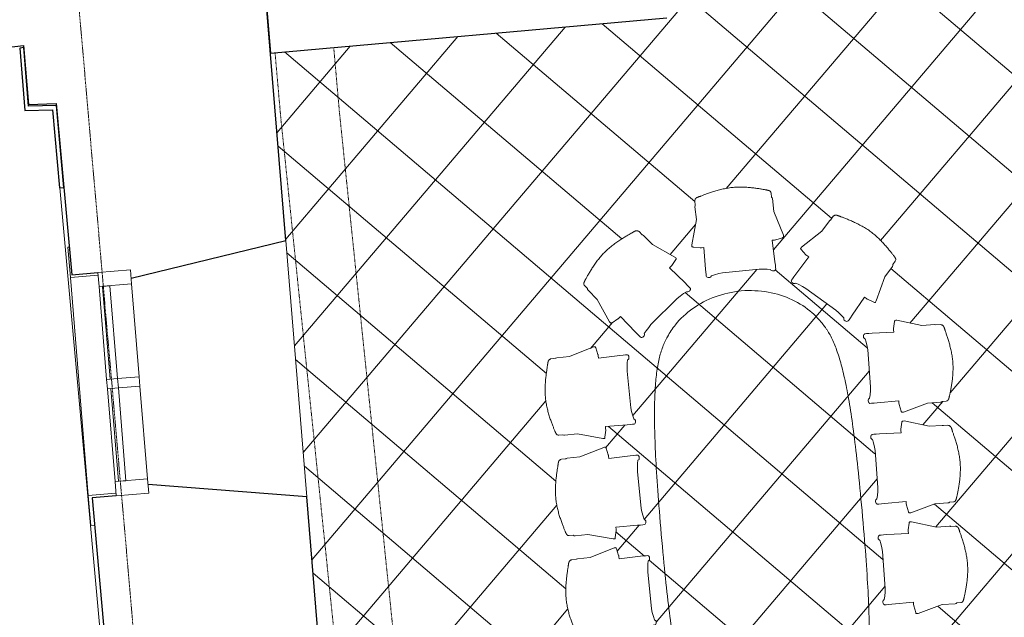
# Model space of a CAD drawing. Header units: millimetres. Extents: x 853417 to 929373, y -433185 to -369260.
# Tile 59 of 157: x 907379 to 913228, y -400675 to -397124. Entities that reach past the tile are written whole.
import ezdxf

# ---------------------------------------------------------------- set-up
doc = ezdxf.new("R2010")
doc.units = ezdxf.units.MM
doc.linetypes.add('Dash', pattern=[6.35, 3.175, -3.175])
doc.linetypes.add('Grid Line', pattern=[22.225, 12.7, -3.175, 3.175, -3.175])
for name, color, linetype, lineweight in [('I-FURN', 7, 'Continuous', 9), ('KOKO-FLOR', 7, 'Continuous', 9), ('KOKO-FLOR-HDLN', 7, 'Dash', 9), ('KOKO-FLOR-PATT', 7, 'Continuous', 9), ('KOKO-GLAZ', 7, 'Continuous', 9), ('KOKO-GRID', 7, 'Continuous', 9), ('KOKO-WALL', 7, 'Continuous', 9), ('KOKO_WALL', 7, 'Continuous', 9), ('KOKO_WINDOWS', 7, 'Continuous', 9)]:
    doc.layers.add(name, color=color, linetype=linetype, lineweight=lineweight)

# ---------------------------------------------------------------- blocks, each defined once
blk = doc.blocks.new('Furniture_Tables_Capdell_Gazelle-Table-Oval - Gazelle Table Oval-1582995-1 korrus_SA_kunstihanke plaan')
at = {"layer": 'I-FURN'}
for points, knots in [([(0, 600.2), (-98.2, 600.2), (-269.6, 598.8), (-473.7, 593.4), (-639, 584.9), (-774.8, 573.2), (-887.5, 558.2), (-981.6, 539.5), (-1060.3, 516.5), (-1109.3, 495.2), (-1143.1, 476.2), (-1181.1, 452.4), (-1248, 398.9), (-1326, 300.9), (-1384.2, 160.8), (-1398.8, 54.6), (-1400, 0.2)], [-0.2470383, -0.2470383, -0.2470383, -0.2470383, -0.2315984, -0.2161585, -0.2007186, -0.1852787, -0.1698388, -0.1543989, -0.138959, -0.1235191, -0.1196592, -0.1119392, -0.0926393, -0.0617596, -0.0308798, 0, 0, 0, 0]), ([(1400, 0.2), (1398.9, 54.6), (1384.3, 160.8), (1326.1, 300.9), (1248.1, 398.9), (1181.2, 452.4), (1143.2, 476.2), (1109.4, 495.2), (1060.4, 516.5), (981.7, 539.5), (887.6, 558.2), (774.9, 573.2), (639.1, 584.9), (473.8, 593.4), (269.7, 598.8), (98.3, 600.2), (0, 600.2)], [-0.2470383, -0.2470383, -0.2470383, -0.2470383, -0.2161585, -0.1852787, -0.1543989, -0.135099, -0.1273791, -0.1235191, -0.1080792, -0.0926393, -0.0771995, -0.0617596, -0.0463197, -0.0308798, -0.0154399, 0, 0, 0, 0]), ([(-1400, 0.2), (-1398.8, -54.3), (-1384.2, -160.5), (-1326, -300.6), (-1248, -398.6), (-1181.1, -452.1), (-1143.1, -475.9), (-1109.3, -494.9), (-1060.3, -516.2), (-981.6, -539.2), (-887.5, -557.9), (-774.8, -572.9), (-639, -584.5), (-473.7, -593.1), (-269.6, -598.5), (-98.2, -599.8), (0, -599.8)], [-0.2470383, -0.2470383, -0.2470383, -0.2470383, -0.2161585, -0.1852787, -0.1543989, -0.135099, -0.1273791, -0.1235191, -0.1080792, -0.0926393, -0.0771995, -0.0617596, -0.0463197, -0.0308798, -0.0154399, 0, 0, 0, 0]), ([(0, -599.8), (98.3, -599.8), (269.7, -598.5), (473.8, -593.1), (639.1, -584.5), (774.9, -572.9), (887.6, -557.9), (981.7, -539.2), (1060.4, -516.2), (1109.4, -494.9), (1143.2, -475.9), (1181.2, -452.1), (1248.1, -398.6), (1326.1, -300.6), (1384.3, -160.5), (1398.9, -54.3), (1400, 0.2)], [-0.2470383, -0.2470383, -0.2470383, -0.2470383, -0.2315984, -0.2161585, -0.2007186, -0.1852787, -0.1698388, -0.1543989, -0.138959, -0.1235191, -0.1196592, -0.1119392, -0.0926393, -0.0617596, -0.0308798, 0, 0, 0, 0])]:
    blk.add_open_spline(points, degree=3, knots=knots, dxfattribs=at)
blk = doc.blocks.new('highframe_417 - Default-1433541-1 korrus_SA_kunstihanke plaan')
at = {"layer": 'I-FURN'}
for p, q in [((-230.3, 175.5), (-231.3, 170)), ((-229.1, 177.1), (-230.3, 175.5)), ((-229.1, 204.3), (-229.1, 177.1)), ((226.9, 180), (226.8, 204.3)), ((230.3, 175.5), (226.9, 180)), ((231.3, 170), (230.3, 175.5)), ((-231.3, 170), (-231.2, 92.7)), ((231.2, 92.7), (231.3, 170)), ((-231.2, 92.7), (-273.5, -53.4)), ((273.5, -53.4), (231.2, 92.7)), ((-273.5, -53.4), (-273.5, -58.1)), ((-273.5, -58.1), (-273.5, -62.4)), ((273.5, -58.1), (273.5, -53.4)), ((273.5, -62.4), (273.5, -58.1)), ((-273.5, -62.4), (-273.5, -63.5)), ((-273.5, -63.5), (-273.3, -64.6)), ((-273.3, -64.6), (-271.6, -65.6)), ((-271.6, -65.6), (-269.5, -66.5)), ((-269.5, -66.5), (-266.7, -67.1)), ((-266.7, -67.1), (-225.8, -75.7)), ((-225.8, -75.7), (-224.5, -76.1)), ((-224.5, -76.1), (-218.3, -76.1)), ((-218.3, -76.1), (-204.8, -76.1)), ((-204.8, -76.1), (-207.4, -205.1)), ((207.4, -205.1), (204.8, -76.1)), ((204.8, -76.1), (218.3, -76.1)), ((218.3, -76.1), (224.3, -76.1)), ((224.3, -76.1), (225.8, -75.7)), ((225.8, -75.7), (266.7, -67.1)), ((266.7, -67.1), (269.5, -66.5)), ((269.5, -66.5), (271.6, -65.6)), ((271.6, -65.6), (273.3, -64.6)), ((273.3, -64.6), (273.5, -63.5)), ((273.5, -63.5), (273.5, -62.4)), ((-207.4, -205.1), (-207.7, -223.9)), ((-207.7, -223.9), (-207.6, -238.1)), ((207.7, -223.9), (207.4, -205.1)), ((207.6, -238.1), (207.7, -223.9)), ((-207.6, -238.1), (-207.2, -247.9)), ((-207.2, -247.9), (-206.1, -251.2)), ((-206.1, -251.2), (-202.8, -254.6)), ((-202.8, -254.6), (-197.5, -256.9)), ((-197.5, -256.9), (-192, -257.5)), ((-192, -257.5), (-186.4, -256.9)), ((-186.4, -256.9), (-181.3, -254.7)), ((-181.3, -254.7), (-177.9, -251.3)), ((-177.9, -251.3), (-176.7, -247.7)), ((-176.7, -247.7), (-157.1, -243.9)), ((-157.1, -243.9), (-131.6, -240.2)), ((-131.6, -240.2), (-110.2, -238)), ((-110.2, -238), (110.2, -238)), ((110.2, -238), (131.6, -240.2)), ((131.6, -240.2), (157.1, -243.9)), ((157.1, -243.9), (176.7, -247.7)), ((176.7, -247.7), (177.9, -251.3)), ((177.9, -251.3), (181.3, -254.7)), ((181.3, -254.7), (186.4, -256.9)), ((186.4, -256.9), (192, -257.5)), ((192, -257.5), (197.5, -256.9)), ((197.5, -256.9), (202.8, -254.6)), ((202.8, -254.6), (206.1, -251.2)), ((206.1, -251.2), (207.2, -247.9)), ((207.2, -247.9), (207.6, -238.1))]:
    blk.add_line(p, q, dxfattribs=at)
blk.add_open_spline([(226.8, 204.3), (226.8, 207.2), (226.1, 210.5), (224, 213.7), (222.8, 215.1), (221.6, 216.1), (220.5, 217), (219.6, 217.6), (218.7, 218.2), (217.4, 219), (215.6, 219.9), (213.6, 220.7), (211.9, 221.4), (210.6, 221.9), (209.2, 222.4), (207.3, 223.1), (204.8, 223.9), (201.5, 224.9), (196.8, 226.3), (190.4, 228.2), (179, 231.5), (162.5, 236.1), (139.9, 242), (114.8, 247.8), (87.8, 253), (59.1, 257.3), (29.4, 260.1), (-0.9, 261.2), (-31.4, 259.9), (-61.6, 256.8), (-90.8, 252.3), (-118.3, 247), (-143.8, 241.2), (-162.7, 236.5), (-176.1, 233.1), (-185.3, 230.6), (-192, 228.9), (-197, 227.7), (-200.4, 226.8), (-203.6, 226), (-206.5, 225.2), (-208.8, 224.6), (-210.5, 224.1), (-211.7, 223.7), (-212.9, 223.2), (-214.4, 222.7), (-216.1, 222), (-217.7, 221.2), (-218.9, 220.5), (-219.7, 219.9), (-220.5, 219.3), (-221.6, 218.4), (-223.2, 216.9), (-225.3, 214.1), (-227.4, 209.7), (-228.6, 206.2), (-229.1, 204.3)], degree=3, knots=[0, 0, 0, 0, 0.041667, 0.052083, 0.0625, 0.072917, 0.078125, 0.083333, 0.088542, 0.09375, 0.104167, 0.114583, 0.119792, 0.125, 0.130208, 0.135417, 0.145833, 0.15625, 0.166667, 0.1875, 0.208333, 0.25, 0.291667, 0.333333, 0.375, 0.416667, 0.458333, 0.5, 0.541667, 0.583333, 0.625, 0.666667, 0.708333, 0.75, 0.770833, 0.791667, 0.8125, 0.822917, 0.833333, 0.84375, 0.854167, 0.864583, 0.869792, 0.875, 0.880208, 0.885417, 0.895833, 0.90625, 0.911458, 0.916667, 0.921875, 0.927083, 0.9375, 0.958333, 0.979167, 1, 1, 1, 1], dxfattribs=at)
blk = doc.blocks.new('highframe_417 - Default-3411615-1 korrus_SA_kunstihanke plaan')
at = {"layer": 'I-FURN'}
for p, q in [((-207.7, 223.9), (-207.6, 238.1)), ((-207.6, 238.1), (-207.2, 247.9)), ((-207.2, 247.9), (-206.1, 251.2)), ((-206.1, 251.2), (-202.8, 254.6)), ((-202.8, 254.6), (-197.5, 256.9)), ((-197.5, 256.9), (-192, 257.5)), ((-192, 257.5), (-186.4, 256.9)), ((-186.4, 256.9), (-181.3, 254.7)), ((-181.3, 254.7), (-177.9, 251.3)), ((-177.9, 251.3), (-176.7, 247.7)), ((-176.7, 247.7), (-157.1, 243.9)), ((-157.1, 243.9), (-131.6, 240.2)), ((-131.6, 240.2), (-110.2, 238)), ((-110.2, 238), (110.2, 238)), ((110.2, 238), (131.6, 240.2)), ((131.6, 240.2), (157.1, 243.9)), ((157.1, 243.9), (176.7, 247.7)), ((176.7, 247.7), (177.9, 251.3)), ((177.9, 251.3), (181.3, 254.7)), ((181.3, 254.7), (186.4, 256.9)), ((186.4, 256.9), (192, 257.5)), ((192, 257.5), (197.5, 256.9)), ((197.5, 256.9), (202.8, 254.6)), ((202.8, 254.6), (206.1, 251.2)), ((206.1, 251.2), (207.2, 247.9)), ((207.2, 247.9), (207.6, 238.1)), ((207.6, 238.1), (207.7, 223.9)), ((-207.4, 205.1), (-207.7, 223.9)), ((-204.8, 76.1), (-207.4, 205.1)), ((207.4, 205.1), (204.8, 76.1)), ((207.7, 223.9), (207.4, 205.1)), ((-273.5, 63.5), (-273.3, 64.6)), ((-273.5, 62.4), (-273.5, 63.5)), ((-273.5, 58.1), (-273.5, 62.4)), ((-273.3, 64.6), (-271.6, 65.6)), ((-271.6, 65.6), (-269.5, 66.5)), ((-269.5, 66.5), (-266.7, 67.1)), ((-266.7, 67.1), (-225.8, 75.7)), ((-225.8, 75.7), (-224.5, 76.1)), ((-224.5, 76.1), (-218.3, 76.1)), ((-218.3, 76.1), (-204.8, 76.1)), ((204.8, 76.1), (218.3, 76.1)), ((218.3, 76.1), (224.3, 76.1)), ((224.3, 76.1), (225.8, 75.7)), ((225.8, 75.7), (266.7, 67.1)), ((266.7, 67.1), (269.5, 66.5)), ((269.5, 66.5), (271.6, 65.6)), ((271.6, 65.6), (273.3, 64.6)), ((273.3, 64.6), (273.5, 63.5)), ((273.5, 63.5), (273.5, 62.4)), ((273.5, 62.4), (273.5, 58.1)), ((-273.5, 53.4), (-273.5, 58.1)), ((-231.2, -92.7), (-273.5, 53.4)), ((273.5, 53.4), (231.2, -92.7)), ((273.5, 58.1), (273.5, 53.4)), ((-231.3, -170), (-231.2, -92.7)), ((231.2, -92.7), (231.3, -170)), ((-230.3, -175.5), (-231.3, -170)), ((231.3, -170), (230.3, -175.5)), ((-229.1, -177.1), (-230.3, -175.5)), ((-229.1, -204.3), (-229.1, -177.1)), ((226.9, -180), (226.8, -204.3)), ((230.3, -175.5), (226.9, -180))]:
    blk.add_line(p, q, dxfattribs=at)
blk.add_open_spline([(226.8, -204.3), (226.8, -207.2), (226.1, -210.5), (224, -213.7), (222.8, -215.1), (221.6, -216.1), (220.5, -217), (219.6, -217.6), (218.7, -218.2), (217.4, -219), (215.6, -219.9), (213.6, -220.7), (211.9, -221.4), (210.6, -221.9), (209.2, -222.4), (207.3, -223.1), (204.8, -223.9), (201.5, -224.9), (196.8, -226.3), (190.4, -228.2), (179, -231.5), (162.5, -236.1), (139.9, -242), (114.8, -247.8), (87.8, -253), (59.1, -257.3), (29.4, -260.1), (-0.9, -261.2), (-31.4, -259.9), (-61.6, -256.8), (-90.8, -252.3), (-118.3, -247), (-143.8, -241.2), (-162.7, -236.5), (-176.1, -233.1), (-185.3, -230.6), (-192, -228.9), (-197, -227.7), (-200.4, -226.8), (-203.6, -226), (-206.5, -225.2), (-208.8, -224.6), (-210.5, -224.1), (-211.7, -223.7), (-212.9, -223.2), (-214.4, -222.7), (-216.1, -222), (-217.7, -221.2), (-218.9, -220.5), (-219.7, -219.9), (-220.5, -219.3), (-221.6, -218.4), (-223.2, -216.9), (-225.3, -214.1), (-227.4, -209.7), (-228.6, -206.2), (-229.1, -204.3)], degree=3, knots=[-1, -1, -1, -1, -0.958333, -0.947917, -0.9375, -0.927083, -0.921875, -0.916667, -0.911458, -0.90625, -0.895833, -0.885417, -0.880208, -0.875, -0.869792, -0.864583, -0.854167, -0.84375, -0.833333, -0.8125, -0.791667, -0.75, -0.708333, -0.666667, -0.625, -0.583333, -0.541667, -0.5, -0.458333, -0.416667, -0.375, -0.333333, -0.291667, -0.25, -0.229167, -0.208333, -0.1875, -0.177083, -0.166667, -0.15625, -0.145833, -0.135417, -0.130208, -0.125, -0.119792, -0.114583, -0.104167, -0.09375, -0.088542, -0.083333, -0.078125, -0.072917, -0.0625, -0.041667, -0.020833, 0, 0, 0, 0], dxfattribs=at)
blk = doc.blocks.new('Ol_olev välissein 21 - fassaadi ehiselemendid-2096201-1 korrus_SA_kunstihanke plaan')
at = {"layer": 'KOKO-WALL', "lineweight": 25}
for p, q in [((426682.4, 894569.3), (426194.1, 894540.5)), ((426194.1, 894540.5), (426194.1, 894375.4)), ((426219.1, 894516.9), (426683.9, 894544.3)), ((426683.9, 894544.3), (426682.4, 894569.3)), ((426219.1, 894351.6), (426219.1, 894516.9)), ((426194.1, 894375.4), (425844.3, 894358.4)), ((425844.3, 894358.4), (425846.4, 894333.5)), ((425846.4, 894333.5), (426219.1, 894351.6))]:
    blk.add_line(p, q, dxfattribs=at)
at = {"layer": 'KOKO_WALL'}
blk.add_line((426683.8, 894545), (432102.5, 894864.2), dxfattribs=at)
blk = doc.blocks.new('Ol_olev sisesein 14 - SS-01-2509151-1 korrus_SA_kunstihanke plaan')
at = {"layer": 'KOKO-WALL', "lineweight": 25}
for p, q in [((425924.2, 895821.9), (425789.8, 898181.4)), ((424953.2, 895773.2), (425924.2, 895821.9))]:
    blk.add_line(p, q, dxfattribs=at)
blk = doc.blocks.new('Ol_olev välissein 5 - VS-02-2537239-1 korrus_SA_kunstihanke plaan')
at = {"layer": 'KOKO-WALL', "lineweight": 25}
for p, q in [((430037.2, 896027.9), (428565.7, 895954.2)), ((428565.7, 895954.2), (428463.2, 895013.4)), ((427038.9, 895877.7), (424942.7, 895772.7)), ((427234.8, 894951.9), (427038.9, 895877.7)), ((428522.9, 894822.1), (428530.1, 894678.2)), ((428530.1, 894678.2), (429901.5, 894759)), ((427202.3, 894599.9), (427194.5, 894755.6)), ((426183.6, 894539.9), (427202.3, 894599.9)), ((426183.6, 894374.8), (426183.6, 894539.9)), ((425832.2, 894356.6), (426183.6, 894374.8)), ((425977.9, 892610.1), (425832.2, 894356.6))]:
    blk.add_line(p, q, dxfattribs=at)
at = {"layer": 'KOKO_WALL'}
blk.add_line((427038.9, 895877.7), (428565.7, 895954.2), dxfattribs=at)
blk = doc.blocks.new('Välisaken puit 5x4 kaarega - A-23__proj-6406141-1 korrus_SA_kunstihanke plaan')
at = {"layer": 'KOKO-GLAZ'}
for p, q in [((-650, 749.2), (-830, 749.2)), ((-830, 749.2), (-830, 726.9)), ((-650, 584.2), (-650, 749.2)), ((830, 749.2), (650, 749.2)), ((650, 749.2), (650, 584.2)), ((830, 741.5), (830, 749.2)), ((-28, 519.2), (-28, 390.2)), ((28, 390.2), (28, 519.2)), ((-28, 390.2), (28, 390.2))]:
    blk.add_line(p, q, dxfattribs=at)
at = {"layer": 'KOKO_WINDOWS'}
for p, q in [((-650, 749.2), (650, 749.2)), ((-581, 584.2), (-665, 584.2)), ((-665, 584.2), (-665, 390.2)), ((-581, 390.2), (-581, 584.2)), ((-581, 584.2), (-28, 584.2)), ((-28, 584.2), (-581, 584.2)), ((-581, 584.2), (-28, 584.2)), ((-28, 563.2), (-581, 563.2)), ((-581, 563.2), (-581, 519.2)), ((28, 584.2), (-28, 584.2)), ((-28, 584.2), (-28, 519.2)), ((-28, 519.2), (-28, 563.2)), ((28, 519.2), (28, 584.2)), ((28, 584.2), (581, 584.2)), ((581, 584.2), (28, 584.2)), ((28, 584.2), (581, 584.2)), ((581, 563.2), (28, 563.2)), ((28, 563.2), (28, 519.2)), ((665, 584.2), (581, 584.2)), ((581, 584.2), (581, 390.2)), ((581, 519.2), (581, 563.2)), ((665, 390.2), (665, 584.2)), ((-581, 519.2), (-28, 519.2)), ((-28, 519.2), (28, 519.2)), ((28, 519.2), (581, 519.2)), ((-665, 390.2), (-581, 390.2)), ((-28, 390.2), (-581, 390.2)), ((581, 390.2), (28, 390.2)), ((581, 390.2), (665, 390.2))]:
    blk.add_line(p, q, dxfattribs=at)
blk = doc.blocks.new('eeldatavad põrandakanalid - eeldatavad põrandakanalid-5062723-1 korrus_SA_kunstihanke plaan')
at = {"layer": 'KOKO-FLOR-HDLN'}
for p, q in [((432193.3, 896642.6), (426287.1, 896219.8)), ((432215.3, 896293.3), (426309.4, 895870.5)), ((426287.1, 896219.8), (425902.8, 896198.2)), ((426309.4, 895870.5), (425922.7, 895848.8))]:
    blk.add_line(p, q, dxfattribs=at)

msp = doc.modelspace()

# ---------------------------------------------------------------- hatches: boundary and pattern name
at = {"layer": 'KOKO-FLOR-PATT', "true_color": 0x800000}
h = msp.add_hatch(dxfattribs=at)
h.set_pattern_fill('FP_68', color=16, style=0, pattern_type=2)
h.set_pattern_definition([(319.684, (911614.7, -400167.06), (291.15, 343.12), []), (49.684, (911614.7, -400167.06), (-343.12, 291.15), [])])
h.paths.add_polyline_path([(911526.5, -404047.6), (912249.1, -403987.8), (912187.2, -403240.4), (912237, -403236.3), (912298.9, -403983.7), (912323.8, -403981.6), (912324.2, -403961.5), (912337.2, -403960.4), (912328.3, -403844.8), (912361.9, -403841.9), (912967.2, -403290), (914247.7, -403176.4), (914157.3, -402034.8), (914206.7, -402030.9), (914206.7, -402006.2), (914244.6, -402003.2), (914193.3, -401355.3), (914153.3, -401357.4), (914151.4, -401333.9), (914102, -401337.8), (913749.5, -396889.6), (912428, -397007), (912271.7, -396356.6), (912264.5, -396257.2), (912220, -396260.8), (912216.7, -396221), (911419.4, -396286.9), (911420.7, -396327), (911377.6, -396330.7), (911386.3, -396452), (911222.9, -397114.1), (908868.8, -397323.2), (909383.7, -403607.6), (909546.1, -403593.5), (911454.1, -403424.2), (911511.2, -404028.8), (911525, -404029), (911526.4, -404045.6)], flags=0)
h.paths.add_polyline_path([(911870.9, -402124.8), (911811.5, -402119.8), (911735.5, -402106.5), (911681, -402093), (911675.3, -402087.3), (911671.1, -402077.8), (911664.3, -401966.4), (911615.9, -401817.1), (911622.1, -401808.2), (911675.6, -401796.9), (911683.6, -401796.6), (911674.7, -401624), (911678.2, -401618.1), (911688.8, -401614.8), (911699.6, -401617.2), (911704.5, -401624), (911749.8, -401629.6), (911771.3, -401630.9), (912012.8, -401618.6), (912057.5, -401609.2), (912061.8, -401602), (912072.5, -401598.8), (912083.3, -401601.2), (912088.2, -401609.2), (912090, -401650.5), (912092.8, -401779.5), (912116.5, -401779.5), (912155.1, -401785.9), (912162.3, -401796.6), (912162.4, -401799.3), (912126.5, -401953.8), (912129.6, -402024.3), (912125.6, -402034.5), (912125.1, -402066.5), (912119.9, -402072.3), (912098.6, -402081.6), (912040.9, -402100), (911989.4, -402113), (911931.5, -402122.4), (911901.3, -402124.7)], flags=0)
h.paths.add_polyline_path([(911300.5, -401953), (911280.9, -401947.1), (911202.6, -401914.3), (911151.4, -401888.4), (911100.3, -401855.9), (911054.3, -401817.2), (911013.5, -401774.7), (910965.1, -401715), (910948.6, -401690), (910948.6, -401680), (910953.2, -401671.6), (910965.1, -401655.5), (910967.4, -401644.8), (911015.2, -401578.1), (911069.1, -401436.3), (911079.9, -401433.1), (911124.2, -401454.6), (911135.1, -401462.7), (911235.2, -401323.1), (911242.8, -401320.3), (911253.2, -401324.4), (911260.1, -401333), (911260.3, -401342.1), (911291.5, -401374.2), (911307.3, -401388.6), (911503.2, -401530.6), (911543.8, -401551.4), (911554.6, -401549.2), (911562, -401552.6), (911568.9, -401561.3), (911566.1, -401573), (911543.2, -401603.9), (911464.4, -401706.1), (911484.7, -401723), (911508.9, -401750.1), (911508.9, -401761.6), (911506.2, -401765.2), (911385.3, -401857.5), (911320.9, -401941.1), (911315.6, -401947.1), (911308.5, -401951.5)], flags=0)
h.paths.add_polyline_path([(912488.3, -401873.1), (912474.7, -401870.2), (912467, -401864.6), (912390.2, -401789.2), (912256, -401711.2), (912254.6, -401700), (912283.1, -401659.8), (912292.8, -401650.4), (912171.4, -401528.8), (912171.4, -401517.2), (912175.6, -401511.3), (912185.2, -401505.9), (912193.4, -401507.7), (912230.9, -401481.7), (912247.8, -401468.4), (912419.8, -401298.3), (912446.9, -401261.5), (912446.9, -401249.5), (912451, -401243.8), (912460.8, -401238.4), (912468.9, -401240.4), (912505.3, -401277.9), (912586.6, -401365.1), (912602, -401350.7), (912637.3, -401328.3), (912648.5, -401330.1), (912651.7, -401333.4), (912723.1, -401467.7), (912777.1, -401523.1), (912783.8, -401536.4), (912801.9, -401557.7), (912801.9, -401565.4), (912792.2, -401586.5), (912751.2, -401654.4), (912723.1, -401693.8), (912694.8, -401728.3), (912651.1, -401770.4), (912603.5, -401806.3), (912534.4, -401849), (912489.5, -401872.7)], flags=0)
h.paths.add_polyline_path([(911026.9, -401403.1), (910877.2, -401376), (910797.3, -401383), (910789.9, -401380.6), (910757.9, -401382), (910751, -401376), (910741.2, -401356.6), (910719.4, -401300), (910703.2, -401249.4), (910690.3, -401192.3), (910684.3, -401131.9), (910686.3, -401065.3), (910694.3, -400995.6), (910704.5, -400940.5), (910709.9, -400934.3), (910719.1, -400929.6), (910829.9, -400916), (910976.4, -400859), (910985.2, -400864.3), (910999.6, -400916), (911000.5, -400925), (911172.3, -400905.6), (911178.6, -400909.2), (911182.3, -400919.1), (911180.6, -400930.1), (911174.1, -400935.4), (911171.3, -400981), (911172.3, -401012.4), (911198.2, -401242.8), (911210.3, -401286.9), (911217.7, -401290.7), (911221.6, -401301.1), (911219.8, -401312.1), (911210.3, -401317.7), (911171, -401321.8), (911042.4, -401332.4), (911043.8, -401356.6), (911039.9, -401395), (911031.6, -401402.6)], flags=0)
h.paths.add_polyline_path([(912754.4, -401251.3), (912744.9, -401245.2), (912732.4, -401196), (912731.5, -401184), (912559.8, -401198.6), (912553.3, -401195), (912549.6, -401184.4), (912551.7, -401173.5), (912558.3, -401168.4), (912562.5, -401123), (912562.5, -401092.8), (912543.4, -400860.4), (912532.6, -400816), (912525.3, -400812), (912521.7, -400801.4), (912523.8, -400790.5), (912532.6, -400785.3), (912572.9, -400782.3), (912701.8, -400775.6), (912701.8, -400746.4), (912706.2, -400713.1), (912714.7, -400705.7), (912719.4, -400705.3), (912868.2, -400736.9), (912952.5, -400732.9), (912985.7, -400732.9), (912993.2, -400736.9), (912998.4, -400743.6), (913004.2, -400757.9), (913030.2, -400838.6), (913044, -400894.3), (913052.6, -400954.4), (913053.2, -401014.4), (913047.9, -401070.5), (913035.8, -401138.7), (913025.5, -401177.5), (913018, -401184), (913012.8, -401185.6), (912988.6, -401187.4), (912978.9, -401192.6), (912901.8, -401198.1), (912759.1, -401250.9)], flags=0)
h.paths.add_polyline_path([(910965.5, -400806.3), (910815.8, -400779.1), (910735.9, -400786.2), (910728.5, -400783.8), (910696.4, -400785.2), (910689.6, -400779.1), (910679.8, -400759.7), (910657.9, -400703.2), (910641.8, -400652.6), (910628.9, -400595.4), (910622.9, -400535), (910624.8, -400468.4), (910632.9, -400398.8), (910643.1, -400343.6), (910648.4, -400337.5), (910657.6, -400332.7), (910768.4, -400319.2), (910914.9, -400262.1), (910923.8, -400267.4), (910938.1, -400319.2), (910939.1, -400328.2), (911110.9, -400308.8), (911117.1, -400312.3), (911120.8, -400322.3), (911119.1, -400333.3), (911112.6, -400338.5), (911109.8, -400384.1), (911110.9, -400415.6), (911136.8, -400646), (911148.8, -400690), (911156.2, -400693.9), (911160.2, -400704.3), (911158.4, -400715.3), (911148.8, -400720.9), (911109.6, -400725), (910981, -400735.5), (910982.4, -400759.7), (910978.4, -400798.1), (910970.1, -400805.8)], flags=0)
h.paths.add_polyline_path([(912710.9, -400652.9), (912700.8, -400644.6), (912688.8, -400597.6), (912687.9, -400585.6), (912516.2, -400600.2), (912509.7, -400596.5), (912506.1, -400586), (912508.1, -400575.1), (912514.7, -400570), (912518.9, -400524.5), (912518.9, -400494.3), (912499.8, -400262), (912489.1, -400217.6), (912481.8, -400213.5), (912478.2, -400203), (912480.3, -400192.1), (912489.1, -400186.9), (912529.3, -400183.9), (912658.2, -400177.1), (912658.2, -400148), (912662.6, -400114.7), (912671.1, -400107.2), (912675.8, -400106.9), (912824.6, -400138.5), (912908.9, -400134.4), (912942.2, -400134.4), (912949.6, -400138.5), (912954.8, -400145.2), (912960.6, -400159.5), (912986.6, -400240.2), (913000.4, -400295.9), (913009, -400355.9), (913009.6, -400416), (913004.3, -400472), (912992.3, -400540.3), (912981.9, -400579.1), (912974.5, -400585.6), (912969.2, -400587.2), (912945, -400589), (912935.3, -400594.2), (912858.2, -400599.7), (912715.5, -400652.5)], flags=0)
h.paths.add_polyline_path([(913891.7, -400591), (913773.2, -399095.7), (913813.1, -399092.5), (913889.2, -399157.5), (913996.5, -400511.8), (913931.6, -400587.9)], flags=0)
h.paths.add_polyline_path([(910904, -400209.4), (910754.3, -400182.3), (910674.4, -400189.3), (910667, -400186.9), (910635, -400188.4), (910628.1, -400182.3), (910618.3, -400162.9), (910596.4, -400106.4), (910580.3, -400055.8), (910567.4, -399998.6), (910561.4, -399938.2), (910563.4, -399871.6), (910571.4, -399801.9), (910581.6, -399746.8), (910587, -399740.7), (910596.2, -399735.9), (910707, -399722.3), (910853.5, -399665.3), (910862.3, -399670.6), (910876.7, -399722.3), (910877.6, -399731.3), (911049.4, -399711.9), (911055.7, -399715.5), (911059.4, -399725.4), (911057.7, -399736.4), (911051.2, -399741.7), (911048.4, -399787.3), (911049.4, -399818.7), (911075.3, -400049.1), (911087.4, -400093.2), (911094.8, -400097), (911098.7, -400107.4), (911096.9, -400118.4), (911087.4, -400124), (911048.1, -400128.1), (910919.5, -400138.7), (910920.9, -400162.9), (910917, -400201.3), (910908.7, -400208.9)], flags=0)
h.paths.add_polyline_path([(912667.3, -400054.4), (912657.8, -400048.3), (912645.2, -399999.2), (912644.4, -399987.1), (912472.7, -400001.7), (912466.2, -399998.1), (912462.5, -399987.6), (912464.5, -399976.7), (912471.2, -399971.6), (912475.3, -399926.1), (912475.3, -399895.9), (912456.2, -399663.6), (912445.5, -399619.2), (912438.2, -399615.1), (912434.6, -399604.6), (912436.7, -399593.7), (912445.5, -399588.5), (912485.8, -399585.4), (912614.6, -399578.7), (912614.6, -399549.6), (912619.1, -399516.2), (912627.6, -399508.8), (912632.3, -399508.5), (912781.1, -399540.1), (912877.5, -399535.2), (912898.6, -399536), (912906, -399540.1), (912911.3, -399546.7), (912917, -399561.1), (912943.1, -399641.8), (912956.8, -399697.5), (912965.4, -399757.5), (912966, -399817.6), (912960.7, -399873.6), (912948.7, -399941.9), (912938.4, -399980.6), (912930.9, -399987.1), (912925.6, -399988.8), (912901.4, -399990.6), (912891.7, -399995.8), (912814.6, -400001.2), (912672, -400054.1)], flags=0)
h.paths.add_polyline_path([(910842.6, -399612.6), (910692.9, -399585.4), (910612.9, -399592.5), (910605.6, -399590.1), (910573.5, -399591.5), (910566.7, -399585.4), (910556.9, -399566), (910535, -399509.5), (910518.9, -399458.9), (910506, -399401.8), (910500, -399341.3), (910501.9, -399274.8), (910510, -399205.1), (910520.2, -399149.9), (910525.5, -399143.8), (910534.7, -399139), (910645.5, -399125.5), (910792, -399068.4), (910800.9, -399073.8), (910815.2, -399125.5), (910816.2, -399134.5), (910987.9, -399115.1), (910994.2, -399118.6), (910997.9, -399128.6), (910996.2, -399139.6), (910989.7, -399144.8), (910986.9, -399190.4), (910987.9, -399221.9), (911013.9, -399452.3), (911025.9, -399496.3), (911033.3, -399500.2), (911037.3, -399510.6), (911035.5, -399521.6), (911025.9, -399527.2), (910986.7, -399531.3), (910858.1, -399541.9), (910859.5, -399566.1), (910855.5, -399604.4), (910847.2, -399612.1)], flags=0)
h.paths.add_polyline_path([(912623.7, -399456), (912613.6, -399447.8), (912601.7, -399400.7), (912600.8, -399388.7), (912429.1, -399403.3), (912422.6, -399399.7), (912418.9, -399389.2), (912421, -399378.3), (912427.6, -399373.2), (912431.8, -399327.7), (912431.8, -399297.5), (912412.7, -399065.2), (912401.9, -399020.8), (912394.2, -399015.9), (912391, -399006.2), (912393.1, -398995.3), (912401.9, -398990.1), (912442.2, -398987), (912571.1, -398980.3), (912571.1, -398951.1), (912575.5, -398917.8), (912584, -398910.4), (912588.7, -398910.1), (912737.5, -398941.7), (912821.8, -398937.6), (912855, -398937.6), (912862.5, -398941.7), (912867.7, -398948.3), (912873.5, -398962.7), (912899.5, -399043.4), (912913.3, -399099.1), (912921.9, -399159.1), (912922.5, -399219.1), (912917.2, -399275.2), (912905.1, -399343.4), (912894.8, -399382.2), (912887.3, -399388.7), (912882.1, -399390.4), (912857.9, -399392.2), (912848.2, -399397.4), (912771.1, -399402.8), (912628.4, -399455.7)], flags=0)
h.paths.add_polyline_path([(911074.8, -399012.6), (911066.5, -399010.5), (911029.1, -398972.8), (910947.6, -398887.3), (910932.3, -398901.9), (910897.3, -398924.6), (910886.1, -398923), (910882.8, -398919.7), (910809.9, -398786.2), (910755.3, -398731.4), (910747.8, -398717.5), (910730.2, -398697.1), (910730.1, -398689.4), (910739.6, -398668.2), (910769.8, -398615.6), (910799, -398571.3), (910835.4, -398525.4), (910878.6, -398482.7), (910925.8, -398446.4), (910990.9, -398404.9), (911040.3, -398378.2), (911048.4, -398378.5), (911062.1, -398386.9), (911138, -398460.4), (911274.3, -398537.6), (911275.5, -398549.3), (911247.8, -398589.2), (911238.2, -398598.8), (911361, -398719), (911362.6, -398726.9), (911357, -398736.5), (911347.4, -398742.1), (911336.6, -398742.1), (911301.9, -398766.8), (911284, -398781.5), (911115.1, -398952.3), (911088.4, -398989.3), (911090.1, -398997.5), (911084.5, -399007.1), (911079.1, -399011)], flags=0)
h.paths.add_polyline_path([(912291.8, -398917.3), (912281.4, -398913.3), (912274.3, -398904.7), (912273.6, -398895.2), (912242.5, -398864), (912226.5, -398849.7), (912029.1, -398709.8), (911988.2, -398689.5), (911977, -398691.7), (911970, -398688.5), (911963, -398679.9), (911963.4, -398671.8), (911988.3, -398637), (912065.9, -398533.9), (912047.7, -398519.7), (912020.9, -398490.4), (912020.9, -398478.8), (912023.5, -398475.3), (912144.4, -398380.2), (912202, -398303.9), (912212.7, -398290.9), (912219.1, -398286.8), (912227.1, -398285.2), (912246.8, -398290.9), (912325.4, -398322.9), (912376.9, -398348.2), (912428.4, -398380.2), (912474.8, -398418.3), (912518.2, -398462.8), (912565.8, -398520.4), (912581.9, -398544.3), (912581.9, -398554.6), (912577.2, -398563.2), (912565.8, -398579), (912563.6, -398589.8), (912518.2, -398652.3), (912464.2, -398799.4), (912452.4, -398802.2), (912408.9, -398781.6), (912397.9, -398773.7), (912299.3, -398914.4), (912295, -398916)], flags=0)
h.paths.add_polyline_path([(911473.4, -398656.6), (911462.4, -398654.9), (911456.8, -398645.3), (911452.7, -398606), (911442, -398477.5), (911417.7, -398478.9), (911379.4, -398475), (911371.7, -398466.7), (911371.3, -398462), (911398.3, -398312.3), (911390.1, -398213.7), (911390.1, -398196.5), (911391.9, -398190.8), (911400.9, -398182), (911415, -398175.8), (911494.9, -398147.2), (911550.2, -398131.8), (911609.9, -398121.3), (911669.9, -398118.9), (911726.1, -398122.4), (911794.6, -398132.4), (911833.7, -398141.5), (911840.2, -398147.9), (911842.3, -398154), (911844.8, -398178.1), (911850.3, -398187.6), (911858.1, -398264.5), (911915.3, -398411), (911910, -398419.8), (911858.1, -398434.2), (911849.3, -398435.2), (911868.9, -398607), (911865.3, -398613.2), (911855.4, -398616.9), (911844.4, -398615.2), (911839.1, -398608.8), (911793.5, -398606), (911772, -398606), (911531.7, -398633.2), (911487.7, -398645.3), (911483.8, -398652.7), (911478.9, -398655.4)], flags=0)

# ---------------------------------------------------------------- linework, layer by layer
at = {"layer": 'KOKO-GRID', "linetype": 'Grid Line'}
msp.add_line((909354.2, -415639), (905465, -371106.9), dxfattribs=at)

# ---------------------------------------------------------------- block references
at = {"layer": 'I-FURN'}
for name, p, rotation in [('highframe_417 - Default-1433541-1 korrus_SA_kunstihanke plaan', (911637.8, -398380.6), 5.931770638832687), ('highframe_417 - Default-1433541-1 korrus_SA_kunstihanke plaan', (912276.5, -398592.1), 324.1638498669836), ('highframe_417 - Default-3411615-1 korrus_SA_kunstihanke plaan', (911039.3, -398689.1), 224.7959956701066), ('Furniture_Tables_Capdell_Gazelle-Table-Oval - Gazelle Table Oval-1582995-1 korrus_SA_kunstihanke plaan', (911788, -400129.7), 95.02120105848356), ('highframe_417 - Default-1433541-1 korrus_SA_kunstihanke plaan', (912661.8, -399179), 274.1638498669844), ('highframe_417 - Default-3411615-1 korrus_SA_kunstihanke plaan', (910761.4, -399346), 275.8785522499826), ('highframe_417 - Default-1433541-1 korrus_SA_kunstihanke plaan', (912705.4, -399777.4), 274.1638498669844), ('highframe_417 - Default-3411615-1 korrus_SA_kunstihanke plaan', (910822.9, -399942.8), 275.8785522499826), ('highframe_417 - Default-1433541-1 korrus_SA_kunstihanke plaan', (912749, -400375.8), 274.1638498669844), ('highframe_417 - Default-3411615-1 korrus_SA_kunstihanke plaan', (910884.3, -400539.7), 275.8785522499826)]:
    msp.add_blockref(name, p, dxfattribs=dict(at, rotation=rotation))
at = {"layer": 'KOKO-FLOR', "rotation": 271.815909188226}
msp.add_blockref('eeldatavad põrandakanalid - eeldatavad põrandakanalid-5062723-1 korrus_SA_kunstihanke plaan', (0, 0), dxfattribs=at)
at = {"layer": 'KOKO_WALL', "rotation": 271.815909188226}
for name in ['Ol_olev välissein 21 - fassaadi ehiselemendid-2096201-1 korrus_SA_kunstihanke plaan', 'Ol_olev välissein 5 - VS-02-2537239-1 korrus_SA_kunstihanke plaan', 'Ol_olev sisesein 14 - SS-01-2509151-1 korrus_SA_kunstihanke plaan']:
    msp.add_blockref(name, (0, 0), dxfattribs=at)
at = {"layer": 'KOKO_WINDOWS', "rotation": 94.68389578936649}
msp.add_blockref('Välisaken puit 5x4 kaarega - A-23__proj-6406141-1 korrus_SA_kunstihanke plaan', (908479.9, -399241.8), dxfattribs=at)

doc.saveas('drawing.dxf')
